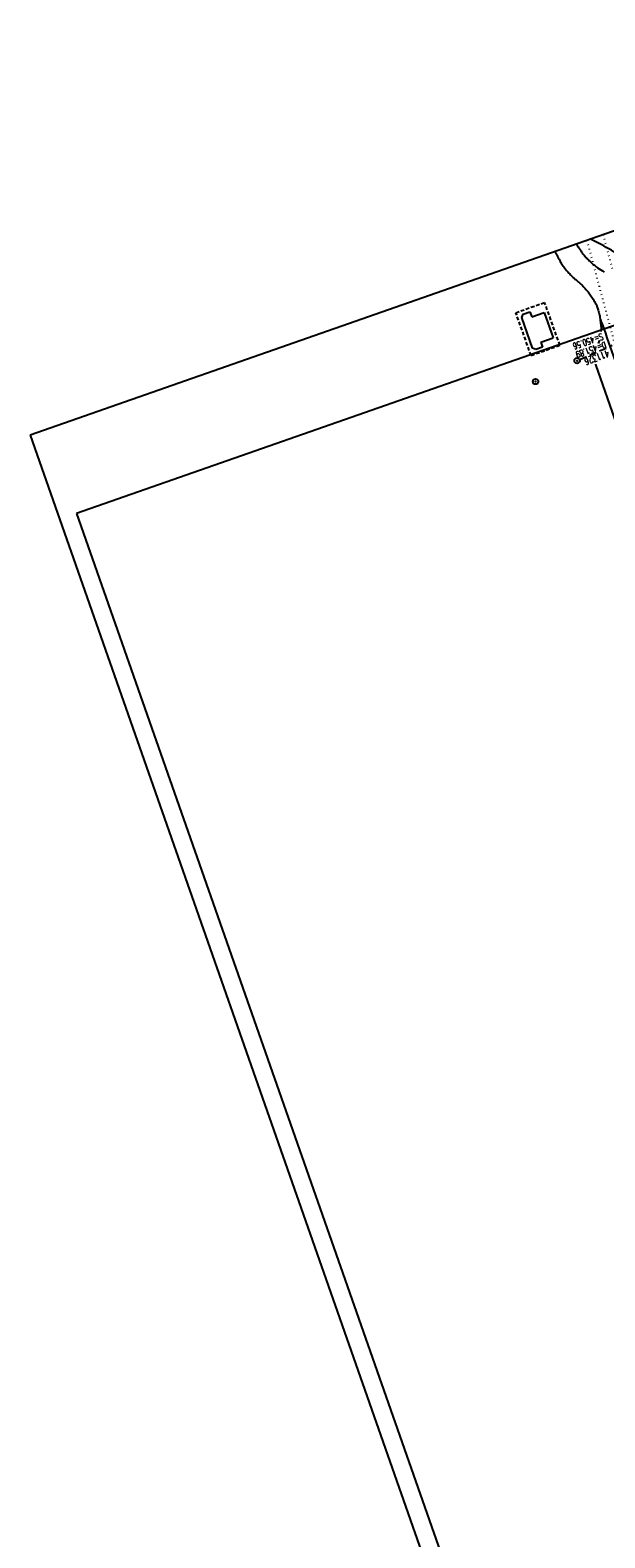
# Model space of a CAD drawing. Extents: x 446740 to 447511, y 442825 to 444035.
# Tile 10 of 23: x 446740 to 446901, y 443587 to 444010. Entities that reach past the tile are written whole.
import ezdxf

# ---------------------------------------------------------------- set-up
doc = ezdxf.new("R2010")
doc.units = 0
doc.header["$LTSCALE"] = 2
doc.header["$MEASUREMENT"] = 0
for name, pattern in [('AUSGEZOGEN', [0]), ('GESTRICH-X2', [1.5, 1, -0.5]), ('GESTRICHELT', [0.75, 0.5, -0.25]), ('PUNKTX2_STR', [0.6, 0.1, -0.5])]:
    doc.linetypes.add(name, pattern=pattern)
doc.layers.get('0').update_dxf_attribs({"linetype": 'AUSGEZOGEN'})
for name, color, linetype in [('FBR', 8, 'CONTINUOUS'), ('GEBAEUDE', 7, 'AUSGEZOGEN'), ('Gleisachsen', 7, 'CONTINUOUS'), ('Ingenieurbauwerke', 15, 'CONTINUOUS'), ('Planeinteilung', 6, 'CONTINUOUS'), ('RAHMEN', 250, 'AUSGEZOGEN'), ('SCHACHTNR', 6, 'CONTINUOUS'), ('SCHMUTZWASSER', 30, 'GESTRICH-X2'), ('SCHSYMBOL', 7, 'AUSGEZOGEN')]:
    doc.layers.add(name, color=color, linetype=linetype)
doc.styles.add('ROMANS', font='romans.shx', dxfattribs={"width": 0.8})

# ---------------------------------------------------------------- blocks, each defined once
blk = doc.blocks.new('1135420')
for p, q in [((0, 297), (0, 0)), ((0, 0), (1135, 0))]:
    blk.add_line(p, q)
at = {"layer": 'RAHMEN'}
for p, q in [((25, 415), (25, 5)), ((25, 5), (950, 5))]:
    blk.add_line(p, q, dxfattribs=at)
blk = doc.blocks.new('GST')
at = {"color": 0}
blk.add_circle((0, 0), 0.75, dxfattribs=at)
blk.add_point((0, 0), dxfattribs=at)
blk = doc.blocks.new('10')
blk.add_blockref('GST', (0, 0))

msp = doc.modelspace()

# ---------------------------------------------------------------- linework, layer by layer
at = {"layer": 'FBR'}
for points in [[(446892.82, 443949.73, 0.001027), (446893.76, 443948.28, 0.006258), (446893.94, 443948, 0.012458), (446894.64, 443947.03, 0.014021), (446895.31, 443946.2, 0.018363), (446895.94, 443945.52, 0.012859), (446896.9, 443944.6, 0.011664), (446897.72, 443943.89, 0.011059), (446898.61, 443943.18, 0.018655), (446898.7, 443943.12, 0.000445), (446900.58, 443941.91, 0.027772)], [(446911.28, 443942.47, 0.010796), (446910.85, 443942.86, 0.029271), (446910.73, 443942.95, 0.001472), (446908.22, 443944.59, 0.028767), (446896.8, 443951.13, 0.133381)], [(446886.76, 443947.62, -0.00727), (446887.3, 443946.7, -0.009651), (446888.18, 443945.1, 0.015724), (446888.73, 443944.12, 0.031866), (446889.44, 443943.1, 0.02056), (446890.71, 443941.64, 0.007148), (446891.61, 443940.7, 0.010934), (446892.22, 443940.11, 0.020227), (446893.01, 443939.45, -0.018977), (446893.85, 443938.74, -0.017488), (446894.73, 443937.88, -0.014667), (446895.71, 443936.78, -0.017448), (446896.46, 443935.84, -0.013756), (446897.32, 443934.58, -0.017608), (446898.1, 443933.3, -0.035159), (446898.42, 443932.62, -0.015015), (446898.7, 443931.82, -0.009743), (446899.07, 443930.57, -0.013189), (446899.41, 443929.16, 0.02745), (446899.6, 443928.48, 0.003274), (446900, 443927.34, 0.000024), (446903.65, 443916.95, 0.000142)]]:
    msp.add_lwpolyline(points, format="xyb", dxfattribs=at)
for points in [[(446899.7, 443925.2), (446899.83, 443926.16), (446899.6, 443928.48)], [(446899, 443921.89), (446899.33, 443922.84)], [(446897.92, 443918.74), (446897.97, 443919.16), (446898.06, 443919.4)], [(446910.11, 443882.1), (446898.23, 443916.03), (446898.22, 443916.09)]]:
    msp.add_lwpolyline(points, dxfattribs=at)
at = {"layer": 'GEBAEUDE', "linetype": 'GESTRICHELT', "flags": 128}
for points in [[(446875.86, 443930.52), (446883.92, 443933.39)], [(446888.19, 443921.4), (446883.92, 443933.39)], [(446880.13, 443918.53), (446875.86, 443930.52)], [(446880.13, 443918.53), (446888.19, 443921.4)]]:
    msp.add_lwpolyline(points, dxfattribs=at)
at = {"layer": 'GEBAEUDE'}
for points in [[(446881.47, 443920.17), (446880.56, 443920.6), (446877.51, 443929.18), (446877.94, 443930.09), (446879.82, 443930.76)], [(446879.82, 443930.76), (446880.32, 443929.34)], [(446883.75, 443930.57), (446886.28, 443923.48)], [(446883.35, 443920.85), (446881.47, 443920.17)], [(446882.85, 443922.26), (446883.35, 443920.85)]]:
    msp.add_lwpolyline(points, dxfattribs=at)
at = {"layer": 'GEBAEUDE', "flags": 128}
for points in [[(446880.32, 443929.34), (446883.75, 443930.57)], [(446882.85, 443922.26), (446886.28, 443923.48)]]:
    msp.add_lwpolyline(points, dxfattribs=at)
at = {"layer": 'Gleisachsen', "color": 8, "linetype": 'PUNKTX2_STR'}
msp.add_line((446900.27, 443952.34), (446902.86, 443942.69), dxfattribs=at)
at = {"layer": 'Ingenieurbauwerke', "color": 8, "linetype": 'PUNKTX2_STR'}
msp.add_line((446895.73, 443950.75), (446904.69, 443917.32), dxfattribs=at)
at = {"layer": 'SCHMUTZWASSER', "flags": 128}
msp.add_lwpolyline([(446893.81, 443917.4), (446902.87, 443921.37)], dxfattribs=at)

# ---------------------------------------------------------------- block references
at = {"layer": 'Planeinteilung', "linetype": 'Continuous', "rotation": 289.2892292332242}
msp.add_blockref('1135420', (446739.88, 443896.21), dxfattribs=at)
at = {"layer": 'SCHSYMBOL', "rotation": 289.2892000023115}
for p in [(446893, 443917.07), (446881.37, 443911.21)]:
    msp.add_blockref('10', p, dxfattribs=at)

# ---------------------------------------------------------------- texts
at = {"layer": 'SCHACHTNR', "style": 'ROMANS'}
for s, height, width, p in [('S=450.56', 1.8, 0.6, (446899.96, 443924.79)), ('D=451.89', 1.8, 0.6, (446900.81, 443922.45)), ('411326', 2, 0.7, (446901.62, 443920.07))]:
    msp.add_text(s, height=height, rotation=199.2892, dxfattribs=dict(at, width=width)).set_placement(p)

doc.saveas('drawing.dxf')
